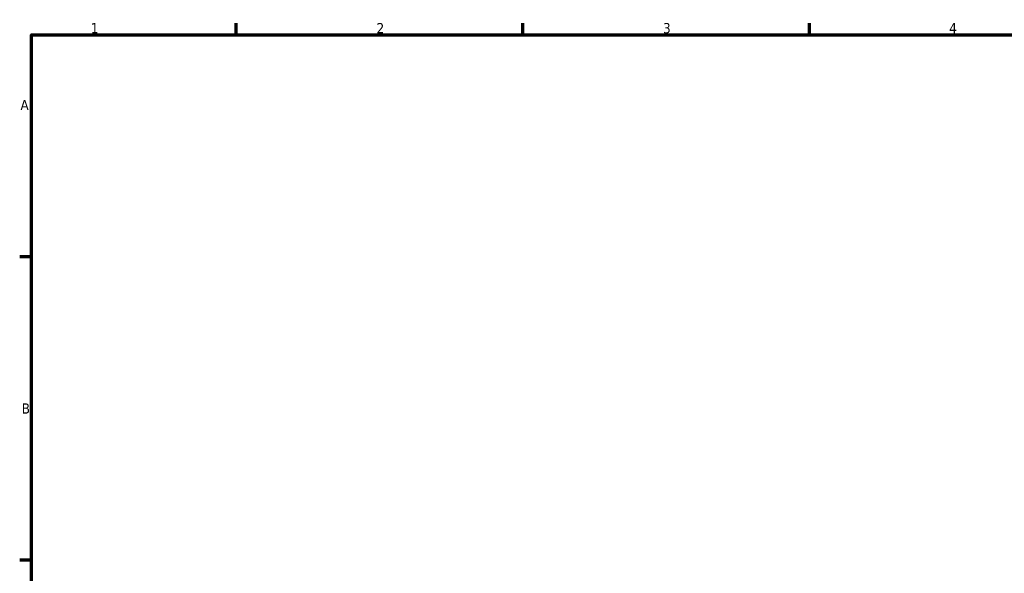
# Model space of a CAD drawing. Header units: millimetres. Extents: x 0 to 919, y -23 to 908.
# Tile 4 of 6: x 17 to 258, y 442 to 578. Entities that reach past the tile are written whole.
import ezdxf

# ---------------------------------------------------------------- set-up
doc = ezdxf.new("R2010")
doc.units = ezdxf.units.MM
doc.layers.add('Border (ISO)', color=7, linetype='Continuous', lineweight=70)
doc.styles.add('Note Text (ISO)', font='tahoma.ttf')

# ---------------------------------------------------------------- blocks, each defined once
blk = doc.blocks.new('Borders Default Border')
at = {"layer": 'Border (ISO)'}
for p, q in [((70.08, 574), (70.08, 576.9)), ((140.17, 574), (140.17, 576.9)), ((210.25, 574), (210.25, 576.9)), ((20, 519.75), (17.1, 519.75)), ((20, 445.5), (17.1, 445.5))]:
    blk.add_line(p, q, dxfattribs=at)
at = {"layer": 'Border (ISO)', "flags": 128}
blk.add_lwpolyline([(20, 20), (20, 574), (821, 574), (821, 20), (20, 20)], dxfattribs=at)
at = {"layer": 'Border (ISO)', "color": 232, "true_color": 0xca0064, "char_height": 2.5, "attachment_point": 7, "style": 'Note Text (ISO)'}
for s, insert in [('1', (34.48, 574.4)), ('2', (104.37, 574.4)), ('3', (174.43, 574.35)), ('4', (244.42, 574.4)), ('A', (17.29, 555.62)), ('B', (17.59, 481.37))]:
    blk.add_mtext(s, dxfattribs=dict(at, insert=insert))

msp = doc.modelspace()

# ---------------------------------------------------------------- block references
msp.add_blockref('Borders Default Border', (0, 0))

doc.saveas('drawing.dxf')
